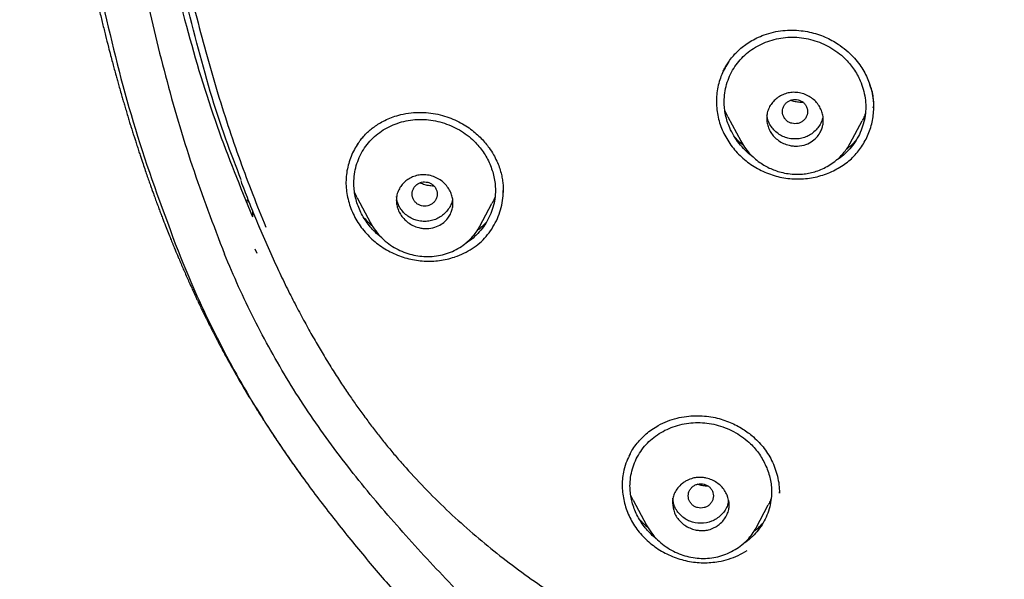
# Model space of a CAD drawing. Header units: millimetres. Extents: x 8 to 1894, y 12 to 2723.
# Tile 67 of 152: x 643 to 674, y 1787 to 1805. Entities that reach past the tile are written whole.
import ezdxf

# ---------------------------------------------------------------- set-up
doc = ezdxf.new("R2010")
doc.units = ezdxf.units.MM

msp = doc.modelspace()

# ---------------------------------------------------------------- linework, layer by layer
at = {"color": 7, "linetype": 'Continuous', "lineweight": 30}
for p, q in [((670.085, 1801.931), (670.086, 1801.965)), ((670.092, 1801.928), (670.092, 1801.941)), ((665.463, 1801.642), (665.37, 1801.839)), ((665.461, 1801.641), (665.872, 1800.872)), ((669.348, 1800.797), (669.732, 1801.516)), ((669.347, 1800.798), (669.342, 1800.787)), ((658.327, 1799.289), (658.327, 1799.303)), ((650.149, 1799.001), (650.226, 1798.987)), ((650.247, 1798.943), (650.18, 1798.927)), ((653.691, 1799.062), (654.112, 1798.273)), ((657.59, 1798.168), (657.972, 1798.886)), ((650.365, 1798.647), (650.359, 1798.468)), ((657.588, 1798.169), (657.583, 1798.159)), ((650.585, 1798.114), (651.017, 1797.131)), ((650.437, 1797.45), (650.5, 1797.31)), ((667.1, 1789.706), (667.1, 1789.733)), ((662.461, 1789.465), (662.377, 1789.642)), ((662.459, 1789.464), (662.877, 1788.679)), ((667.103, 1789.694), (667.103, 1789.706)), ((666.362, 1788.591), (666.748, 1789.315)), ((666.358, 1788.593), (666.35, 1788.578))]:
    msp.add_line(p, q, dxfattribs=at)
at = {"color": 7, "linetype": 'Continuous', "lineweight": 30, "flags": 128}
msp.add_lwpolyline([(650.585, 1798.114), (650.583, 1798.115), (650.58, 1798.126)], dxfattribs=at)
at = {"color": 7, "linetype": 'Continuous', "lineweight": 30}
for points, knots in [([(746.132, 1797.158), (746.593, 1798.387), (747.512, 1800.831), (748.495, 1804.601), (749.27, 1808.382), (749.853, 1812.175), (750.34, 1816.36), (750.695, 1820.94), (750.905, 1825.905), (751, 1831.452), (750.99, 1837.581), (750.978, 1844.311), (750.875, 1851.06), (750.555, 1857.838), (750.011, 1863.494), (749.341, 1868.017), (748.676, 1871.415), (747.796, 1874.799), (746.641, 1878.144), (745.224, 1881.22), (743.546, 1883.984), (741.653, 1886.399), (739.443, 1888.544), (737.004, 1890.399), (734.422, 1891.997), (731.301, 1893.599), (727.614, 1895.121), (723.365, 1896.49), (719.049, 1897.572), (714.683, 1898.4), (710.282, 1898.968), (705.871, 1899.292), (701.478, 1899.419), (697.107, 1899.43), (692.736, 1899.418), (688.344, 1899.29), (683.933, 1898.968), (679.531, 1898.4), (675.166, 1897.573), (670.85, 1896.491), (666.6, 1895.12), (662.914, 1893.6), (659.793, 1891.997), (657.21, 1890.4), (654.772, 1888.545), (652.562, 1886.4), (650.668, 1883.984), (648.991, 1881.22), (647.573, 1878.144), (646.418, 1874.799), (645.539, 1871.415), (644.873, 1868.018), (644.203, 1863.495), (643.659, 1857.838), (643.34, 1851.061), (643.237, 1844.312), (643.225, 1837.582), (643.214, 1831.001), (643.338, 1824.548), (643.685, 1818.223), (644.263, 1812.764), (644.982, 1808.18), (645.752, 1804.467), (646.726, 1800.765), (647.629, 1798.364), (648.083, 1797.158)], [0, 0, 0, 0, 0.01422, 0.028301, 0.042283, 0.056188, 0.070046, 0.088148, 0.106186, 0.124159, 0.148558, 0.172923, 0.197399, 0.221993, 0.24671, 0.259145, 0.27167, 0.284302, 0.297067, 0.309991, 0.320883, 0.3319, 0.342924, 0.353811, 0.364567, 0.375221, 0.391058, 0.40678, 0.422432, 0.438055, 0.453668, 0.469227, 0.484683, 0.500001, 0.515318, 0.530774, 0.546334, 0.561944, 0.577571, 0.59322, 0.608942, 0.624779, 0.635434, 0.646191, 0.657076, 0.668103, 0.679114, 0.690014, 0.702933, 0.7157, 0.728331, 0.740856, 0.753291, 0.778008, 0.802602, 0.827078, 0.851444, 0.875842, 0.898728, 0.921719, 0.944802, 0.958463, 0.9722, 0.986034, 1, 1, 1, 1]), ([(744.739, 1797.28), (745.115, 1798.268), (745.867, 1800.241), (746.729, 1803.282), (747.443, 1806.352), (748.014, 1809.446), (748.474, 1812.555), (748.907, 1816.267), (749.256, 1820.586), (749.479, 1825.507), (749.58, 1830.652), (749.585, 1836.017), (749.57, 1841.606), (749.512, 1847.199), (749.34, 1852.796), (748.985, 1858.392), (748.481, 1863.045), (747.916, 1866.75), (747.389, 1869.517), (746.731, 1872.261), (745.916, 1874.969), (744.909, 1877.621), (743.78, 1879.973), (742.562, 1882.016), (741.314, 1883.764), (739.899, 1885.389), (738.155, 1887.037), (736.053, 1888.646), (733.602, 1890.178), (730.864, 1891.6), (727.851, 1892.896), (724.575, 1894.053), (721.236, 1895.018), (717.85, 1895.814), (714.145, 1896.505), (710.119, 1897.034), (705.784, 1897.362), (701.445, 1897.494), (697.108, 1897.507), (692.771, 1897.492), (688.43, 1897.359), (684.095, 1897.034), (680.069, 1896.506), (676.364, 1895.816), (672.979, 1895.019), (669.64, 1894.052), (666.364, 1892.895), (663.349, 1891.601), (660.612, 1890.178), (658.162, 1888.646), (656.061, 1887.037), (654.316, 1885.39), (652.903, 1883.763), (651.652, 1882.017), (650.437, 1879.972), (649.307, 1877.621), (648.299, 1874.969), (647.485, 1872.261), (646.827, 1869.517), (646.299, 1866.75), (645.734, 1863.045), (645.231, 1858.392), (644.876, 1852.796), (644.703, 1847.199), (644.645, 1841.607), (644.63, 1836.018), (644.636, 1830.727), (644.73, 1825.732), (644.934, 1821.034), (645.293, 1816.341), (645.773, 1812.242), (646.323, 1808.738), (646.885, 1805.824), (647.579, 1802.934), (648.408, 1800.071), (649.119, 1798.211), (649.475, 1797.28)], [0, 0, 0, 0, 0.011709, 0.0234, 0.035079, 0.046745, 0.058401, 0.070053, 0.08835, 0.106637, 0.124908, 0.145647, 0.166375, 0.187119, 0.207887, 0.228673, 0.249479, 0.259892, 0.270315, 0.28075, 0.291198, 0.301658, 0.31213, 0.319994, 0.327864, 0.335737, 0.343609, 0.354092, 0.364563, 0.37502, 0.38755, 0.400066, 0.41258, 0.425091, 0.437599, 0.45323, 0.468841, 0.484431, 0.499999, 0.515569, 0.531166, 0.546782, 0.562408, 0.574915, 0.587424, 0.599934, 0.612454, 0.624987, 0.635443, 0.645912, 0.656393, 0.664263, 0.672136, 0.680006, 0.687871, 0.698343, 0.708803, 0.71925, 0.729685, 0.740108, 0.750521, 0.771326, 0.792113, 0.81288, 0.833624, 0.854353, 0.875091, 0.892532, 0.909986, 0.927451, 0.944927, 0.955919, 0.966921, 0.977933, 0.988958, 1, 1, 1, 1]), ([(643.95, 1864.163), (643.947, 1864.128), (643.933, 1863.99), (643.909, 1863.75), (643.88, 1863.447), (643.851, 1863.15), (643.824, 1862.857), (643.797, 1862.562), (643.773, 1862.286), (643.75, 1862.028), (643.73, 1861.795), (643.712, 1861.571), (643.695, 1861.365), (643.68, 1861.184), (643.668, 1861.033), (643.658, 1860.904), (643.648, 1860.78), (643.638, 1860.644), (643.626, 1860.486), (643.613, 1860.31), (643.599, 1860.131), (643.584, 1859.921), (643.566, 1859.662), (643.543, 1859.344), (643.521, 1859.007), (643.499, 1858.676), (643.479, 1858.361), (643.453, 1857.937), (643.42, 1857.369), (643.38, 1856.652), (643.343, 1855.926), (643.308, 1855.186), (643.275, 1854.431), (643.247, 1853.711), (643.227, 1853.161), (643.213, 1852.771), (643.203, 1852.471), (643.193, 1852.163), (643.183, 1851.853), (643.176, 1851.587), (643.169, 1851.373), (643.165, 1851.221), (643.162, 1851.098), (643.159, 1850.988), (643.156, 1850.874), (643.151, 1850.718), (643.146, 1850.512), (643.14, 1850.263), (643.133, 1849.998), (643.127, 1849.727), (643.121, 1849.451), (643.115, 1849.168), (643.109, 1848.884), (643.103, 1848.603), (643.098, 1848.345), (643.094, 1848.124), (643.091, 1847.95), (643.089, 1847.804), (643.086, 1847.64), (643.082, 1847.429), (643.078, 1847.165), (643.072, 1846.792), (643.065, 1846.315), (643.058, 1845.736), (643.049, 1845.057), (643.041, 1844.272), (643.032, 1843.378), (643.024, 1842.442), (643.017, 1841.669), (643.012, 1841.069), (643.009, 1840.653), (643.005, 1840.231), (643.002, 1839.802), (642.999, 1839.369), (642.995, 1838.945), (642.992, 1838.531), (642.989, 1838.141), (642.987, 1837.78), (642.984, 1837.462), (642.982, 1837.186), (642.981, 1836.97), (642.98, 1836.807), (642.979, 1836.686), (642.978, 1836.567), (642.978, 1836.433), (642.977, 1836.268), (642.976, 1836.07), (642.974, 1835.829), (642.973, 1835.544), (642.972, 1835.212), (642.971, 1834.844), (642.97, 1834.454), (642.969, 1833.92), (642.969, 1833.262), (642.97, 1832.493), (642.973, 1831.883), (642.975, 1831.421), (642.978, 1831.098), (642.98, 1830.787), (642.983, 1830.497), (642.985, 1830.267), (642.987, 1830.095), (642.989, 1829.973), (642.99, 1829.866), (642.991, 1829.776), (642.992, 1829.703), (642.993, 1829.644), (642.993, 1829.586), (642.994, 1829.508), (642.996, 1829.393), (642.998, 1829.247), (643.001, 1829.083), (643.003, 1828.913), (643.006, 1828.74), (643.011, 1828.494), (643.017, 1828.172), (643.025, 1827.761), (643.035, 1827.32), (643.047, 1826.842), (643.058, 1826.432), (643.068, 1826.099), (643.075, 1825.859), (643.083, 1825.631), (643.089, 1825.43), (643.095, 1825.265), (643.1, 1825.135), (643.103, 1825.04), (643.106, 1824.96), (643.11, 1824.861), (643.115, 1824.721), (643.122, 1824.543), (643.129, 1824.349), (643.138, 1824.151), (643.146, 1823.949), (643.155, 1823.744), (643.166, 1823.507), (643.178, 1823.23), (643.194, 1822.905), (643.212, 1822.551), (643.229, 1822.227), (643.245, 1821.942), (643.258, 1821.707), (643.271, 1821.485), (643.283, 1821.293), (643.292, 1821.147), (643.298, 1821.041), (643.303, 1820.96), (643.308, 1820.879), (643.314, 1820.787), (643.323, 1820.649), (643.336, 1820.455), (643.353, 1820.198), (643.373, 1819.915), (643.394, 1819.619), (643.417, 1819.31), (643.442, 1818.989), (643.468, 1818.656), (643.496, 1818.323), (643.523, 1817.996), (643.55, 1817.691), (643.574, 1817.422), (643.595, 1817.198), (643.613, 1817.006), (643.63, 1816.824), (643.649, 1816.628), (643.671, 1816.405), (643.697, 1816.15), (643.727, 1815.861), (643.76, 1815.545), (643.797, 1815.205), (643.838, 1814.847), (643.875, 1814.527), (643.907, 1814.25), (643.935, 1814.02), (643.964, 1813.783), (643.994, 1813.544), (644.023, 1813.314), (644.05, 1813.108), (644.072, 1812.94), (644.089, 1812.811), (644.102, 1812.717), (644.113, 1812.639), (644.124, 1812.557), (644.139, 1812.447), (644.177, 1812.169), (644.238, 1811.738), (644.324, 1811.162), (644.416, 1810.568), (644.492, 1810.098), (644.548, 1809.761), (644.578, 1809.586), (644.603, 1809.436), (644.624, 1809.317), (644.64, 1809.224), (644.655, 1809.137), (644.674, 1809.029), (644.701, 1808.881), (644.734, 1808.694), (644.772, 1808.487), (644.823, 1808.213), (644.884, 1807.891), (644.955, 1807.531), (645.021, 1807.2), (645.081, 1806.905), (645.134, 1806.652), (645.174, 1806.466), (645.202, 1806.337), (645.222, 1806.245), (645.243, 1806.145), (645.27, 1806.023), (645.302, 1805.879), (645.338, 1805.719), (645.376, 1805.55), (645.432, 1805.307), (645.507, 1804.989), (645.6, 1804.604), (645.694, 1804.225), (645.779, 1803.888), (645.853, 1803.605), (645.911, 1803.385), (645.963, 1803.191), (646.009, 1803.022), (646.054, 1802.862), (646.098, 1802.703), (646.149, 1802.522), (646.2, 1802.343), (646.25, 1802.171), (646.297, 1802.012), (646.347, 1801.841), (646.399, 1801.668), (646.449, 1801.506), (646.491, 1801.367), (646.526, 1801.256), (646.554, 1801.167), (646.581, 1801.08), (646.614, 1800.975), (646.657, 1800.841), (646.706, 1800.69), (646.756, 1800.535), (646.816, 1800.353), (646.883, 1800.153), (646.955, 1799.941), (647.021, 1799.752), (647.08, 1799.582), (647.129, 1799.443), (647.174, 1799.319), (647.219, 1799.194), (647.273, 1799.044), (647.333, 1798.882), (647.392, 1798.723), (647.45, 1798.571), (647.518, 1798.391), (647.597, 1798.188), (647.683, 1797.97), (647.759, 1797.779), (647.819, 1797.632), (647.863, 1797.525), (647.893, 1797.451), (647.92, 1797.387), (647.947, 1797.322), (647.983, 1797.235), (648.034, 1797.115), (648.097, 1796.967), (648.167, 1796.805), (648.24, 1796.636), (648.317, 1796.463), (648.393, 1796.294), (648.463, 1796.14), (648.524, 1796.01), (648.576, 1795.897), (648.63, 1795.781), (648.694, 1795.648), (648.769, 1795.49), (648.854, 1795.315), (648.945, 1795.133), (649.025, 1794.972), (649.089, 1794.847), (649.134, 1794.758), (649.176, 1794.676), (649.223, 1794.586), (649.276, 1794.484), (649.337, 1794.37), (649.444, 1794.167), (649.599, 1793.883), (649.787, 1793.547), (649.962, 1793.242), (650.126, 1792.962), (650.299, 1792.676), (650.485, 1792.374), (650.648, 1792.114), (650.784, 1791.902), (650.886, 1791.745), (650.983, 1791.597), (651.07, 1791.467), (651.151, 1791.345), (651.237, 1791.218), (651.343, 1791.062), (651.468, 1790.881), (651.605, 1790.684), (651.729, 1790.509), (651.823, 1790.378), (651.871, 1790.312), (651.885, 1790.292)], [0, 0, 0, 0, 0.001417, 0.005527, 0.009581, 0.013521, 0.017403, 0.021269, 0.025273, 0.028349, 0.031535, 0.03451, 0.037271, 0.039685, 0.041666, 0.043259, 0.04481, 0.046581, 0.04865, 0.051042, 0.053539, 0.055713, 0.059375, 0.063749, 0.068268, 0.072647, 0.076809, 0.080701, 0.089348, 0.09917, 0.108924, 0.117883, 0.128314, 0.138644, 0.146242, 0.149977, 0.153997, 0.158046, 0.16213, 0.166238, 0.168643, 0.170658, 0.172283, 0.173553, 0.174994, 0.176789, 0.179747, 0.183157, 0.186658, 0.19024, 0.193903, 0.197647, 0.201474, 0.205184, 0.208795, 0.211733, 0.213998, 0.215684, 0.217554, 0.220536, 0.224125, 0.22809, 0.235462, 0.243208, 0.251326, 0.262774, 0.274802, 0.287382, 0.300518, 0.306026, 0.311624, 0.317313, 0.323091, 0.32896, 0.334824, 0.340263, 0.345703, 0.35057, 0.354859, 0.35857, 0.361701, 0.363582, 0.365169, 0.366576, 0.368351, 0.370567, 0.373222, 0.376316, 0.380229, 0.384677, 0.389666, 0.395027, 0.400307, 0.411129, 0.421406, 0.431154, 0.435576, 0.439888, 0.444094, 0.448046, 0.451453, 0.453302, 0.454935, 0.456351, 0.45755, 0.458532, 0.459296, 0.45989, 0.46085, 0.462412, 0.464489, 0.466694, 0.468951, 0.47126, 0.473621, 0.478742, 0.484137, 0.490002, 0.496356, 0.503199, 0.506364, 0.509625, 0.512767, 0.515443, 0.517647, 0.519354, 0.520606, 0.521465, 0.522549, 0.524536, 0.527043, 0.52963, 0.532264, 0.534945, 0.537673, 0.540445, 0.544384, 0.548699, 0.553412, 0.558509, 0.561586, 0.564787, 0.567872, 0.570433, 0.572465, 0.57369, 0.574644, 0.575696, 0.576916, 0.578304, 0.581202, 0.584642, 0.588535, 0.592485, 0.596445, 0.600872, 0.6053, 0.609728, 0.614157, 0.618331, 0.621905, 0.624881, 0.627259, 0.629599, 0.632141, 0.635084, 0.638493, 0.642368, 0.646612, 0.651149, 0.65593, 0.660958, 0.663944, 0.667013, 0.670169, 0.673412, 0.676621, 0.679383, 0.681662, 0.683325, 0.684579, 0.685433, 0.68643, 0.687889, 0.689813, 0.697583, 0.705152, 0.712932, 0.721425, 0.72405, 0.726467, 0.728473, 0.730071, 0.73126, 0.7322, 0.733594, 0.735581, 0.73816, 0.741098, 0.743942, 0.749191, 0.754039, 0.75849, 0.762519, 0.765941, 0.768718, 0.770052, 0.771169, 0.772441, 0.774088, 0.776091, 0.778263, 0.780553, 0.782959, 0.788123, 0.793431, 0.798573, 0.803549, 0.807137, 0.810105, 0.812529, 0.815055, 0.817007, 0.819101, 0.821549, 0.824411, 0.826424, 0.828601, 0.830943, 0.833437, 0.835723, 0.83763, 0.839156, 0.840302, 0.841303, 0.842743, 0.844614, 0.846844, 0.848999, 0.851023, 0.85437, 0.857286, 0.859864, 0.862226, 0.864374, 0.865655, 0.867394, 0.869599, 0.871931, 0.874163, 0.876293, 0.878324, 0.881733, 0.884818, 0.887534, 0.889824, 0.891044, 0.892096, 0.892979, 0.89375, 0.894877, 0.896674, 0.898888, 0.901203, 0.903608, 0.906106, 0.908665, 0.910914, 0.912743, 0.914316, 0.915815, 0.917776, 0.920124, 0.922683, 0.925448, 0.92815, 0.929777, 0.930954, 0.932092, 0.933421, 0.934939, 0.936646, 0.938509, 0.94397, 0.949431, 0.953712, 0.957854, 0.962252, 0.966936, 0.971855, 0.974369, 0.976916, 0.979279, 0.981334, 0.983094, 0.985016, 0.98736, 0.990527, 0.993686, 0.996774, 0.999026, 1, 1, 1, 1]), ([(646.18, 1815.855), (646.352, 1814.491), (646.684, 1811.857), (647.381, 1808.071), (648.213, 1804.588), (649.168, 1801.399), (649.972, 1799.42), (650.359, 1798.468)], [0, 0, 0, 0, 0.230081, 0.444548, 0.64391, 0.828796, 1, 1, 1, 1]), ([(650.008, 1799.633), (649.841, 1800.063), (649.286, 1801.485), (648.556, 1804.044), (647.771, 1807.344), (647.121, 1810.879), (646.802, 1813.32), (646.638, 1814.573)], [0, 0, 0, 0, 0.089944, 0.297544, 0.518574, 0.752731, 1, 1, 1, 1]), ([(646.86, 1814.525), (646.903, 1814.178), (646.987, 1813.5), (647.122, 1812.512), (647.258, 1811.579), (647.394, 1810.701), (647.531, 1809.877), (647.66, 1809.136), (647.783, 1808.472), (647.896, 1807.883), (647.995, 1807.391), (648.079, 1806.989), (648.131, 1806.749), (648.163, 1806.602), (648.176, 1806.542), (648.189, 1806.483), (648.202, 1806.424), (648.215, 1806.366), (648.228, 1806.309), (648.241, 1806.252), (648.345, 1805.792), (648.548, 1804.941), (648.871, 1803.714), (649.214, 1802.524), (649.577, 1801.372), (649.961, 1800.258), (650.362, 1799.182), (650.65, 1798.484), (650.792, 1798.139)], [0, 0, 0, 0, 0.062296, 0.121394, 0.177285, 0.229965, 0.279431, 0.325682, 0.363726, 0.399286, 0.432365, 0.452839, 0.472233, 0.475916, 0.479557, 0.483157, 0.486714, 0.490231, 0.493705, 0.497138, 0.500529, 0.577418, 0.652428, 0.725605, 0.796956, 0.86647, 0.934149, 1, 1, 1, 1]), ([(665.317, 1803.086), (665.328, 1803.108), (665.356, 1803.164), (665.413, 1803.267), (665.498, 1803.399), (665.602, 1803.536), (665.721, 1803.668), (665.847, 1803.789), (665.999, 1803.913), (666.177, 1804.034), (666.384, 1804.149), (666.538, 1804.21), (666.618, 1804.242)], [0, 0, 0, 0, 0.045215, 0.112922, 0.203254, 0.316328, 0.404434, 0.50277, 0.611394, 0.730381, 0.859848, 1, 1, 1, 1]), ([(665.348, 1802.119), (665.352, 1802.211), (665.36, 1802.398), (665.421, 1802.67), (665.516, 1802.932), (665.646, 1803.178), (665.809, 1803.404), (666.001, 1803.605), (666.221, 1803.779), (666.464, 1803.924), (666.728, 1804.037), (667.006, 1804.119), (667.293, 1804.164), (667.584, 1804.173), (667.876, 1804.146), (668.164, 1804.082), (668.444, 1803.983), (668.711, 1803.851), (668.958, 1803.689), (669.164, 1803.514), (669.329, 1803.336), (669.462, 1803.162), (669.577, 1802.977), (669.683, 1802.761), (669.771, 1802.514), (669.831, 1802.237), (669.851, 1801.956), (669.831, 1801.678), (669.773, 1801.406), (669.677, 1801.143), (669.547, 1800.896), (669.385, 1800.669), (669.192, 1800.469), (669.026, 1800.328), (668.918, 1800.265), (668.892, 1800.25)], [0, 0, 0, 0, 0.031779, 0.06388, 0.095774, 0.12807, 0.15983, 0.191594, 0.223441, 0.255212, 0.287417, 0.319636, 0.351397, 0.383211, 0.414965, 0.446719, 0.479016, 0.510919, 0.542977, 0.574784, 0.598571, 0.622687, 0.646682, 0.670602, 0.702604, 0.734653, 0.766422, 0.798255, 0.830023, 0.862274, 0.894447, 0.926209, 0.958108, 0.98983, 1, 1, 1, 1]), ([(666.618, 1804.242), (666.716, 1804.273), (666.91, 1804.335), (667.21, 1804.381), (667.503, 1804.396), (667.787, 1804.379), (668.057, 1804.335), (668.312, 1804.266), (668.55, 1804.177), (668.768, 1804.071), (668.996, 1803.934), (669.224, 1803.763), (669.44, 1803.557), (669.615, 1803.349), (669.757, 1803.142), (669.869, 1802.934), (669.967, 1802.702), (670.042, 1802.446), (670.086, 1802.191), (670.09, 1802.031), (670.091, 1801.963)], [0, 0, 0, 0, 0.065058, 0.127667, 0.187904, 0.245821, 0.301473, 0.354934, 0.406279, 0.455311, 0.50201, 0.567775, 0.628525, 0.684333, 0.735287, 0.78403, 0.831937, 0.894174, 0.954756, 1, 1, 1, 1]), ([(665.497, 1803.394), (665.415, 1803.259), (665.249, 1802.988), (665.121, 1802.525), (665.088, 1802.046), (665.155, 1801.565), (665.323, 1801.102), (665.588, 1800.679), (665.934, 1800.312), (666.346, 1800.014), (666.809, 1799.798), (667.303, 1799.677), (667.807, 1799.653), (668.307, 1799.717), (668.613, 1799.838), (668.766, 1799.899)], [0, 0, 0, 0, 0.0769064, 0.1538093, 0.2305712, 0.3073026, 0.3841839, 0.461095, 0.5379004, 0.6147799, 0.6918696, 0.7688599, 0.8456171, 0.9225414, 1, 1, 1, 1]), ([(668.766, 1799.899), (668.905, 1799.972), (669.177, 1800.116), (669.517, 1800.419), (669.787, 1800.78), (669.978, 1801.191), (670.094, 1801.631), (670.11, 1802.082), (670.067, 1802.427), (669.992, 1802.61), (669.975, 1802.653)], [0, 0, 0, 0, 0.140205, 0.275084, 0.409909, 0.549885, 0.689589, 0.824343, 0.95944, 1, 1, 1, 1]), ([(666.698, 1801.595), (666.699, 1801.624), (666.701, 1801.682), (666.721, 1801.794), (666.768, 1801.926), (666.855, 1802.066), (666.966, 1802.186), (667.099, 1802.286), (667.251, 1802.363), (667.418, 1802.409), (667.566, 1802.42), (667.688, 1802.41), (667.813, 1802.387), (667.962, 1802.336), (668.122, 1802.245), (668.258, 1802.128), (668.364, 1801.991), (668.44, 1801.842), (668.487, 1801.688), (668.498, 1801.574), (668.497, 1801.502), (668.495, 1801.467), (668.491, 1801.425), (668.479, 1801.355), (668.45, 1801.251), (668.386, 1801.114), (668.276, 1800.967), (668.108, 1800.83), (667.878, 1800.728), (667.676, 1800.703), (667.538, 1800.712), (667.474, 1800.721), (667.37, 1800.742), (667.231, 1800.79), (667.07, 1800.883), (666.934, 1801), (666.828, 1801.138), (666.753, 1801.286), (666.706, 1801.44), (666.701, 1801.544), (666.698, 1801.595)], [0, 0, 0, 0, 0.016288, 0.032262, 0.063803, 0.094447, 0.124461, 0.155629, 0.186786, 0.217892, 0.248926, 0.266031, 0.283044, 0.316208, 0.348614, 0.380228, 0.41098, 0.441136, 0.470397, 0.499117, 0.504298, 0.51086, 0.518814, 0.528189, 0.551238, 0.579698, 0.61384, 0.653493, 0.698673, 0.749348, 0.760988, 0.772458, 0.783792, 0.817329, 0.849812, 0.881539, 0.912292, 0.942281, 0.971496, 1, 1, 1, 1]), ([(666.267, 1800.367), (666.257, 1800.373), (666.165, 1800.433), (666.012, 1800.574), (665.815, 1800.789), (665.65, 1801.029), (665.529, 1801.266), (665.444, 1801.491), (665.389, 1801.699), (665.355, 1801.908), (665.35, 1802.048), (665.348, 1802.119)], [0, 0, 0, 0, 0.016516, 0.15608, 0.296069, 0.435631, 0.577241, 0.684147, 0.789524, 0.894442, 1, 1, 1, 1]), ([(667.998, 1801.804), (667.995, 1801.838), (667.989, 1801.905), (667.947, 1802), (667.884, 1802.081), (667.8, 1802.143), (667.703, 1802.182), (667.598, 1802.196), (667.493, 1802.182), (667.396, 1802.143), (667.312, 1802.081), (667.248, 1802), (667.207, 1801.906), (667.193, 1801.805), (667.207, 1801.704), (667.247, 1801.61), (667.311, 1801.528), (667.395, 1801.467), (667.493, 1801.428), (667.597, 1801.414), (667.702, 1801.427), (667.799, 1801.466), (667.884, 1801.528), (667.947, 1801.609), (667.989, 1801.703), (667.995, 1801.771), (667.998, 1801.804)], [0, 0, 0, 0, 0.041659, 0.083341, 0.125, 0.166659, 0.208341, 0.25, 0.291659, 0.333341, 0.375, 0.416659, 0.458341, 0.5, 0.541659, 0.583341, 0.625, 0.666659, 0.708341, 0.75, 0.791659, 0.833341, 0.875, 0.916659, 0.958341, 1, 1, 1, 1]), ([(667.853, 1802.098), (667.831, 1802.097), (667.76, 1802.092), (667.639, 1802.109), (667.528, 1802.132), (667.47, 1802.158), (667.458, 1802.163)], [0, 0, 0, 0, 0.166302, 0.535217, 0.906345, 1, 1, 1, 1]), ([(653.696, 1800.762), (653.708, 1800.78), (653.739, 1800.826), (653.802, 1800.912), (653.896, 1801.026), (654.01, 1801.143), (654.138, 1801.254), (654.274, 1801.356), (654.434, 1801.457), (654.621, 1801.554), (654.834, 1801.643), (654.99, 1801.686), (655.072, 1801.708)], [0, 0, 0, 0, 0.041385, 0.106332, 0.194851, 0.307161, 0.395424, 0.494485, 0.604422, 0.725298, 0.85715, 1, 1, 1, 1]), ([(655.072, 1801.708), (655.181, 1801.73), (655.394, 1801.774), (655.717, 1801.786), (656.027, 1801.763), (656.322, 1801.707), (656.598, 1801.624), (656.853, 1801.518), (657.085, 1801.393), (657.291, 1801.254), (657.473, 1801.108), (657.631, 1800.957), (657.766, 1800.805), (657.897, 1800.634), (658.018, 1800.446), (658.124, 1800.24), (658.204, 1800.045), (658.26, 1799.858), (658.298, 1799.684), (658.322, 1799.522), (658.332, 1799.367), (658.329, 1799.283), (658.328, 1799.241)], [0, 0, 0, 0, 0.0721788, 0.1410665, 0.2068745, 0.2697693, 0.3299011, 0.3874156, 0.4422299, 0.4938485, 0.5423591, 0.587839, 0.6303365, 0.6698851, 0.7237205, 0.7721509, 0.81742, 0.8594639, 0.8982736, 0.9338915, 0.9669791, 1, 1, 1, 1]), ([(668.484, 1801.664), (668.483, 1801.653), (668.478, 1801.586), (668.435, 1801.468), (668.353, 1801.318), (668.237, 1801.186), (668.1, 1801.075), (667.945, 1800.993), (667.775, 1800.945), (667.597, 1800.93), (667.419, 1800.945), (667.249, 1800.994), (667.094, 1801.075), (666.957, 1801.187), (666.842, 1801.319), (666.759, 1801.469), (666.714, 1801.601), (666.709, 1801.681), (666.707, 1801.706)], [0, 0, 0, 0, 0.013172, 0.080366, 0.147586, 0.217631, 0.28763, 0.354763, 0.421825, 0.491617, 0.561706, 0.628894, 0.695961, 0.765704, 0.835736, 0.90293, 0.970066, 1, 1, 1, 1]), ([(669.829, 1801.738), (669.811, 1801.687), (669.785, 1801.611), (669.743, 1801.542), (669.729, 1801.518)], [0, 0, 0, 0, 0.658306, 1, 1, 1, 1]), ([(653.583, 1799.54), (653.587, 1799.633), (653.594, 1799.82), (653.656, 1800.092), (653.752, 1800.353), (653.882, 1800.597), (654.045, 1800.82), (654.238, 1801.017), (654.457, 1801.188), (654.7, 1801.328), (654.962, 1801.437), (655.239, 1801.514), (655.524, 1801.555), (655.814, 1801.56), (656.105, 1801.53), (656.393, 1801.463), (656.672, 1801.361), (656.939, 1801.226), (657.187, 1801.061), (657.393, 1800.883), (657.56, 1800.703), (657.693, 1800.526), (657.809, 1800.339), (657.905, 1800.143), (657.982, 1799.941), (658.038, 1799.732), (658.072, 1799.522), (658.085, 1799.288), (658.067, 1799.032), (658.008, 1798.76), (657.911, 1798.499), (657.781, 1798.254), (657.618, 1798.03), (657.425, 1797.833), (657.257, 1797.694), (657.148, 1797.633), (657.12, 1797.617)], [0, 0, 0, 0, 0.031743, 0.063819, 0.095695, 0.127936, 0.159679, 0.191442, 0.22323, 0.254984, 0.287186, 0.319335, 0.351073, 0.382887, 0.414627, 0.446352, 0.478593, 0.51048, 0.542498, 0.574263, 0.598037, 0.622109, 0.646103, 0.669991, 0.694008, 0.717952, 0.741991, 0.765763, 0.797534, 0.82928, 0.86155, 0.893635, 0.925372, 0.957319, 0.989001, 1, 1, 1, 1]), ([(665.962, 1800.729), (665.946, 1800.742), (665.856, 1800.811), (665.757, 1800.906), (665.685, 1800.994), (665.67, 1801.012)], [0, 0, 0, 0, 0.153881, 0.829138, 1, 1, 1, 1]), ([(653.723, 1800.802), (653.681, 1800.735), (653.595, 1800.601), (653.495, 1800.385), (653.416, 1800.159), (653.362, 1799.926), (653.333, 1799.687), (653.332, 1799.446), (653.358, 1799.204), (653.41, 1798.964), (653.486, 1798.728), (653.586, 1798.5), (653.71, 1798.281), (653.855, 1798.075), (654.021, 1797.884), (654.205, 1797.708), (654.406, 1797.551), (654.622, 1797.411), (654.776, 1797.336), (654.853, 1797.298)], [0, 0, 0, 0, 0.058826, 0.118064, 0.177245, 0.236215, 0.294849, 0.353361, 0.412044, 0.47087, 0.529763, 0.588626, 0.647363, 0.705966, 0.764549, 0.823192, 0.881948, 0.940865, 1, 1, 1, 1]), ([(665.867, 1800.883), (665.909, 1800.811), (665.99, 1800.672), (666.14, 1800.487), (666.301, 1800.327), (666.471, 1800.192), (666.646, 1800.08), (666.824, 1799.991), (667.012, 1799.919), (667.218, 1799.861), (667.451, 1799.823), (667.676, 1799.812), (667.888, 1799.824), (668.079, 1799.854), (668.276, 1799.907), (668.475, 1799.984), (668.673, 1800.089), (668.849, 1800.209), (669.002, 1800.34), (669.131, 1800.475), (669.249, 1800.625), (669.314, 1800.737), (669.346, 1800.793)], [0, 0, 0, 0, 0.058017, 0.113553, 0.16662, 0.217273, 0.265617, 0.31175, 0.356842, 0.406509, 0.461513, 0.521834, 0.564993, 0.610477, 0.658358, 0.708936, 0.762238, 0.818168, 0.861752, 0.906632, 0.952726, 1, 1, 1, 1]), ([(669.551, 1800.917), (669.523, 1800.883), (669.431, 1800.774), (669.322, 1800.672), (669.235, 1800.612), (669.232, 1800.61)], [0, 0, 0, 0, 0.302957, 0.977078, 1, 1, 1, 1]), ([(654.933, 1798.992), (654.934, 1799.021), (654.936, 1799.079), (654.957, 1799.191), (655.004, 1799.323), (655.091, 1799.461), (655.202, 1799.58), (655.334, 1799.677), (655.486, 1799.75), (655.652, 1799.795), (655.801, 1799.804), (655.925, 1799.792), (656.053, 1799.766), (656.204, 1799.711), (656.366, 1799.614), (656.501, 1799.493), (656.605, 1799.354), (656.679, 1799.205), (656.723, 1799.054), (656.735, 1798.933), (656.732, 1798.844), (656.725, 1798.78), (656.707, 1798.691), (656.668, 1798.578), (656.592, 1798.443), (656.476, 1798.308), (656.309, 1798.189), (656.092, 1798.106), (655.905, 1798.087), (655.774, 1798.097), (655.708, 1798.107), (655.603, 1798.131), (655.461, 1798.182), (655.299, 1798.279), (655.164, 1798.4), (655.06, 1798.54), (654.987, 1798.688), (654.941, 1798.841), (654.936, 1798.942), (654.933, 1798.992)], [0, 0, 0, 0, 0.016315, 0.032306, 0.063854, 0.09449, 0.124498, 0.155667, 0.186825, 0.217937, 0.248975, 0.266718, 0.284276, 0.318272, 0.351124, 0.38288, 0.413411, 0.443045, 0.471481, 0.499087, 0.509375, 0.521567, 0.535759, 0.560627, 0.589784, 0.623182, 0.661007, 0.70309, 0.749393, 0.761369, 0.773141, 0.784745, 0.818904, 0.851739, 0.88354, 0.914148, 0.943722, 0.972324, 1, 1, 1, 1]), ([(649.989, 1799.613), (650.028, 1799.51), (650.139, 1799.213), (650.336, 1798.712), (650.5, 1798.318), (650.585, 1798.114)], [0, 0, 0, 0, 0.205532, 0.58971, 1, 1, 1, 1]), ([(654.468, 1797.801), (654.396, 1797.861), (654.266, 1797.967), (654.104, 1798.145), (653.97, 1798.32), (653.854, 1798.507), (653.757, 1798.705), (653.68, 1798.909), (653.624, 1799.118), (653.589, 1799.329), (653.585, 1799.47), (653.583, 1799.54)], [0, 0, 0, 0, 0.135927, 0.243437, 0.350422, 0.45797, 0.56718, 0.676623, 0.784471, 0.891871, 1, 1, 1, 1]), ([(656.233, 1799.186), (656.23, 1799.22), (656.225, 1799.287), (656.183, 1799.381), (656.12, 1799.463), (656.035, 1799.524), (655.938, 1799.563), (655.833, 1799.577), (655.729, 1799.564), (655.631, 1799.525), (655.547, 1799.463), (655.483, 1799.382), (655.443, 1799.288), (655.428, 1799.187), (655.443, 1799.086), (655.483, 1798.991), (655.547, 1798.91), (655.631, 1798.848), (655.728, 1798.809), (655.833, 1798.795), (655.937, 1798.809), (656.035, 1798.848), (656.119, 1798.91), (656.183, 1798.991), (656.225, 1799.085), (656.23, 1799.152), (656.233, 1799.186)], [0, 0, 0, 0, 0.041659, 0.083341, 0.125, 0.166659, 0.208341, 0.25, 0.291659, 0.333341, 0.375, 0.416659, 0.458341, 0.5, 0.541659, 0.583341, 0.625, 0.666659, 0.708341, 0.75, 0.791659, 0.833341, 0.875, 0.916659, 0.958341, 1, 1, 1, 1]), ([(656.131, 1799.44), (656.098, 1799.44), (656.013, 1799.441), (655.877, 1799.469), (655.76, 1799.504), (655.699, 1799.535), (655.686, 1799.542)], [0, 0, 0, 0, 0.219684, 0.561645, 0.905557, 1, 1, 1, 1]), ([(653.692, 1799.062), (653.691, 1799.064), (653.654, 1799.124), (653.63, 1799.189), (653.606, 1799.251)], [0, 0, 0, 0, 0.037786, 1, 1, 1, 1]), ([(656.719, 1799.042), (656.718, 1799.032), (656.713, 1798.967), (656.671, 1798.85), (656.588, 1798.7), (656.472, 1798.568), (656.335, 1798.456), (656.18, 1798.375), (656.011, 1798.327), (655.832, 1798.312), (655.654, 1798.327), (655.484, 1798.376), (655.329, 1798.457), (655.193, 1798.569), (655.077, 1798.701), (654.994, 1798.851), (654.948, 1798.988), (654.943, 1799.075), (654.941, 1799.106)], [0, 0, 0, 0, 0.011653, 0.078464, 0.1453, 0.214947, 0.284545, 0.351296, 0.417978, 0.487375, 0.557064, 0.623869, 0.690556, 0.759904, 0.829536, 0.896348, 0.963103, 1, 1, 1, 1]), ([(656.789, 1797.189), (656.888, 1797.227), (657.082, 1797.301), (657.348, 1797.452), (657.585, 1797.63), (657.793, 1797.838), (657.971, 1798.076), (658.117, 1798.337), (658.231, 1798.616), (658.302, 1798.907), (658.335, 1799.138), (658.329, 1799.271), (658.328, 1799.303)], [0, 0, 0, 0, 0.1114626, 0.218828, 0.3238892, 0.4285367, 0.534659, 0.6440442, 0.7521172, 0.8587996, 0.9657944, 1, 1, 1, 1]), ([(658.064, 1799.086), (658.061, 1799.076), (658.037, 1799.006), (658, 1798.943), (657.968, 1798.888)], [0, 0, 0, 0, 0.136643, 1, 1, 1, 1]), ([(653.906, 1798.43), (653.949, 1798.383), (654.032, 1798.29), (654.131, 1798.212), (654.179, 1798.173)], [0, 0, 0, 0, 0.512, 1, 1, 1, 1]), ([(654.108, 1798.282), (654.162, 1798.193), (654.266, 1798.017), (654.468, 1797.791), (654.688, 1797.602), (654.923, 1797.452), (655.168, 1797.339), (655.421, 1797.259), (655.68, 1797.211), (655.944, 1797.196), (656.207, 1797.215), (656.466, 1797.27), (656.716, 1797.362), (656.946, 1797.485), (657.152, 1797.633), (657.328, 1797.798), (657.475, 1797.972), (657.55, 1798.099), (657.586, 1798.161)], [0, 0, 0, 0, 0.073264, 0.143559, 0.21098, 0.275743, 0.337979, 0.399205, 0.460879, 0.522977, 0.585462, 0.64839, 0.712213, 0.776494, 0.837856, 0.895577, 0.949608, 1, 1, 1, 1]), ([(657.513, 1798.044), (657.528, 1798.054), (657.601, 1798.105), (657.696, 1798.191), (657.771, 1798.271), (657.798, 1798.299)], [0, 0, 0, 0, 0.14212, 0.691432, 1, 1, 1, 1]), ([(667.422, 1776.728), (666.931, 1777.169), (665.948, 1778.053), (664.478, 1779.379), (663.013, 1780.708), (661.558, 1782.045), (660.116, 1783.395), (658.691, 1784.76), (657.486, 1785.956), (656.495, 1786.977), (655.71, 1787.815), (654.942, 1788.668), (654.195, 1789.537), (653.473, 1790.426), (652.783, 1791.336), (652.127, 1792.269), (651.513, 1793.229), (650.94, 1794.212), (650.409, 1795.216), (649.916, 1796.238), (649.622, 1796.933), (649.475, 1797.28)], [0, 0, 0, 0, 0.071448, 0.142895, 0.214322, 0.28572, 0.357112, 0.42853, 0.499977, 0.541657, 0.583339, 0.625027, 0.666711, 0.708372, 0.750008, 0.791637, 0.833292, 0.874976, 0.916672, 0.958357, 1, 1, 1, 1]), ([(654.853, 1797.298), (654.931, 1797.265), (655.086, 1797.2), (655.328, 1797.129), (655.572, 1797.08), (655.817, 1797.055), (656.063, 1797.052), (656.306, 1797.073), (656.545, 1797.115), (656.699, 1797.162), (656.776, 1797.185)], [0, 0, 0, 0, 0.12644, 0.251832, 0.376536, 0.500864, 0.6251, 0.749513, 0.874381, 1, 1, 1, 1]), ([(648.083, 1797.158), (648.252, 1796.756), (648.591, 1795.951), (649.157, 1794.768), (649.766, 1793.606), (650.424, 1792.469), (651.131, 1791.362), (651.927, 1790.218), (652.814, 1789.041), (653.788, 1787.831), (654.792, 1786.646), (655.997, 1785.281), (657.411, 1783.743), (659.031, 1782.03), (660.285, 1780.724), (661.001, 1779.989), (661.167, 1779.818)], [0, 0, 0, 0, 0.0601356, 0.1203116, 0.1804998, 0.2406842, 0.3008651, 0.3610722, 0.4320817, 0.5031162, 0.5741088, 0.6450585, 0.7525207, 0.8599589, 0.9674084, 1, 1, 1, 1]), ([(651.017, 1797.131), (651.111, 1796.93), (651.293, 1796.539), (651.573, 1795.973), (651.848, 1795.442), (652.117, 1794.947), (652.378, 1794.485), (652.645, 1794.034), (652.915, 1793.597), (653.186, 1793.178), (653.438, 1792.801), (653.684, 1792.449), (653.927, 1792.113), (654.176, 1791.78), (654.428, 1791.455), (654.69, 1791.132), (654.961, 1790.81), (655.362, 1790.353), (655.908, 1789.769), (656.616, 1789.075), (657.356, 1788.41), (658.123, 1787.776), (658.913, 1787.175), (659.76, 1786.585), (660.664, 1786.005), (661.626, 1785.439), (662.609, 1784.906), (663.61, 1784.405), (664.626, 1783.936), (665.715, 1783.47), (666.876, 1783.014), (668.111, 1782.57), (669.358, 1782.161), (670.728, 1781.749), (672.224, 1781.343), (673.847, 1780.946), (675.479, 1780.591), (677.12, 1780.274), (678.767, 1779.995), (680.42, 1779.751), (682.078, 1779.541), (683.51, 1779.388), (684.715, 1779.277), (685.691, 1779.198), (686.657, 1779.131), (687.597, 1779.075), (688.496, 1779.029), (689.174, 1778.999), (689.659, 1778.98), (689.978, 1778.969), (690.336, 1778.957), (690.734, 1778.944), (691.171, 1778.932), (691.648, 1778.92), (692.164, 1778.909), (692.73, 1778.898), (693.346, 1778.889), (694.015, 1778.881), (694.727, 1778.874), (695.482, 1778.87), (696.28, 1778.867), (696.827, 1778.867), (697.107, 1778.867)], [0, 0, 0, 0, 0.012919, 0.025168, 0.036754, 0.047682, 0.057959, 0.067589, 0.078114, 0.087751, 0.096505, 0.104377, 0.112617, 0.120463, 0.128382, 0.136379, 0.144455, 0.152607, 0.171402, 0.190406, 0.209403, 0.228356, 0.247228, 0.266039, 0.287151, 0.308312, 0.329509, 0.350723, 0.371927, 0.393098, 0.418, 0.442876, 0.467746, 0.492626, 0.524304, 0.556002, 0.587715, 0.619432, 0.651157, 0.682881, 0.7146, 0.746298, 0.764881, 0.783467, 0.802034, 0.819981, 0.837053, 0.853251, 0.858591, 0.864633, 0.871425, 0.878967, 0.887258, 0.896298, 0.906087, 0.916626, 0.92847, 0.941135, 0.954621, 0.968928, 0.984055, 1, 1, 1, 1]), ([(662.355, 1789.917), (662.359, 1790.008), (662.367, 1790.192), (662.427, 1790.459), (662.522, 1790.717), (662.652, 1790.959), (662.813, 1791.181), (663.005, 1791.378), (663.223, 1791.549), (663.465, 1791.691), (663.728, 1791.803), (664.005, 1791.882), (664.292, 1791.927), (664.583, 1791.936), (664.875, 1791.909), (665.165, 1791.845), (665.447, 1791.745), (665.715, 1791.614), (665.964, 1791.452), (666.169, 1791.278), (666.336, 1791.101), (666.469, 1790.927), (666.584, 1790.743), (666.68, 1790.549), (666.757, 1790.348), (666.812, 1790.142), (666.845, 1789.936), (666.857, 1789.706), (666.839, 1789.455), (666.781, 1789.186), (666.685, 1788.928), (666.556, 1788.685), (666.394, 1788.462), (666.202, 1788.266), (666.043, 1788.133), (665.944, 1788.076), (665.925, 1788.065)], [0, 0, 0, 0, 0.031834, 0.064048, 0.09603, 0.128468, 0.160334, 0.192105, 0.224131, 0.256006, 0.288173, 0.320567, 0.352426, 0.384211, 0.416123, 0.447963, 0.480268, 0.512734, 0.544549, 0.576317, 0.60019, 0.624341, 0.648441, 0.672411, 0.696967, 0.721008, 0.744786, 0.768552, 0.800506, 0.832363, 0.864679, 0.896894, 0.928739, 0.960783, 0.992559, 1, 1, 1, 1]), ([(663.256, 1791.841), (663.353, 1791.889), (663.542, 1791.983), (663.843, 1792.075), (664.142, 1792.132), (664.436, 1792.154), (664.72, 1792.144), (664.99, 1792.106), (665.245, 1792.044), (665.481, 1791.962), (665.696, 1791.865), (665.892, 1791.757), (666.067, 1791.642), (666.244, 1791.505), (666.418, 1791.346), (666.587, 1791.156), (666.733, 1790.953), (666.86, 1790.729), (666.965, 1790.486), (667.044, 1790.226), (667.095, 1789.959), (667.1, 1789.781), (667.102, 1789.693)], [0, 0, 0, 0, 0.063088, 0.123548, 0.181437, 0.236819, 0.289783, 0.340452, 0.3889, 0.434925, 0.478507, 0.519641, 0.558322, 0.59455, 0.644306, 0.68996, 0.737122, 0.786393, 0.837778, 0.891267, 0.946824, 1, 1, 1, 1]), ([(662.33, 1790.875), (662.359, 1790.931), (662.422, 1791.055), (662.546, 1791.234), (662.696, 1791.412), (662.865, 1791.573), (663.05, 1791.72), (663.187, 1791.8), (663.256, 1791.841)], [0, 0, 0, 0, 0.139687, 0.311493, 0.483438, 0.655475, 0.827619, 1, 1, 1, 1]), ([(662.366, 1790.942), (662.327, 1790.866), (662.241, 1790.698), (662.163, 1790.442), (662.118, 1790.186), (662.104, 1789.953), (662.116, 1789.718), (662.152, 1789.483), (662.212, 1789.252), (662.296, 1789.026), (662.403, 1788.807), (662.533, 1788.598), (662.685, 1788.403), (662.857, 1788.222), (663.047, 1788.059), (663.252, 1787.913), (663.47, 1787.786), (663.7, 1787.679), (663.938, 1787.594), (664.183, 1787.531), (664.431, 1787.491), (664.681, 1787.476), (664.929, 1787.485), (665.201, 1787.52), (665.492, 1787.591), (665.797, 1787.706), (665.982, 1787.813), (666.075, 1787.867)], [0, 0, 0, 0, 0.041824, 0.092307, 0.130114, 0.167868, 0.205609, 0.243352, 0.2811, 0.318853, 0.356621, 0.394434, 0.432216, 0.469924, 0.507627, 0.545358, 0.583129, 0.62094, 0.65879, 0.696689, 0.734545, 0.772316, 0.810075, 0.847873, 0.89837, 0.949055, 1, 1, 1, 1]), ([(651.892, 1790.282), (651.906, 1790.262), (651.949, 1790.203), (651.988, 1790.15), (652.013, 1790.115)], [0, 0, 0, 0, 0.337262, 1, 1, 1, 1]), ([(663.705, 1789.384), (663.708, 1789.43), (663.714, 1789.528), (663.761, 1789.677), (663.845, 1789.827), (663.954, 1789.949), (664.067, 1790.037), (664.192, 1790.11), (664.334, 1790.165), (664.48, 1790.189), (664.584, 1790.192), (664.658, 1790.187), (664.719, 1790.179), (664.82, 1790.159), (664.956, 1790.115), (665.115, 1790.027), (665.298, 1789.878), (665.458, 1789.636), (665.516, 1789.368), (665.495, 1789.162), (665.447, 1789.012), (665.361, 1788.864), (665.253, 1788.744), (665.14, 1788.656), (665.014, 1788.581), (664.87, 1788.527), (664.726, 1788.503), (664.625, 1788.501), (664.552, 1788.506), (664.49, 1788.514), (664.389, 1788.534), (664.252, 1788.58), (664.091, 1788.668), (663.91, 1788.819), (663.744, 1789.061), (663.718, 1789.277), (663.705, 1789.384)], [0, 0, 0, 0, 0.02645, 0.055945, 0.088717, 0.124751, 0.148285, 0.169501, 0.205233, 0.23181, 0.249598, 0.260654, 0.271585, 0.282448, 0.314894, 0.346734, 0.378231, 0.439651, 0.499837, 0.52723, 0.556943, 0.589525, 0.624593, 0.648679, 0.670277, 0.70628, 0.732648, 0.749343, 0.760462, 0.771521, 0.782576, 0.815301, 0.847483, 0.878926, 0.940297, 1, 1, 1, 1]), ([(663.22, 1788.224), (663.21, 1788.231), (663.141, 1788.28), (663.024, 1788.388), (662.874, 1788.545), (662.741, 1788.717), (662.625, 1788.902), (662.529, 1789.096), (662.452, 1789.297), (662.397, 1789.501), (662.362, 1789.709), (662.358, 1789.847), (662.355, 1789.917)], [0, 0, 0, 0, 0.017383, 0.125697, 0.233809, 0.341874, 0.450943, 0.56208, 0.672103, 0.781042, 0.889968, 1, 1, 1, 1]), ([(665.005, 1789.603), (665.003, 1789.637), (664.997, 1789.704), (664.955, 1789.798), (664.892, 1789.88), (664.808, 1789.941), (664.71, 1789.98), (664.606, 1789.994), (664.501, 1789.981), (664.404, 1789.942), (664.319, 1789.88), (664.255, 1789.799), (664.215, 1789.705), (664.201, 1789.604), (664.215, 1789.503), (664.255, 1789.408), (664.319, 1789.327), (664.403, 1789.265), (664.5, 1789.226), (664.605, 1789.212), (664.71, 1789.226), (664.807, 1789.265), (664.891, 1789.327), (664.955, 1789.408), (664.997, 1789.502), (665.003, 1789.569), (665.005, 1789.603)], [0, 0, 0, 0, 0.041659, 0.083341, 0.125, 0.166659, 0.208341, 0.25, 0.291659, 0.333341, 0.375, 0.416659, 0.458341, 0.5, 0.541659, 0.583341, 0.625, 0.666659, 0.708341, 0.75, 0.791659, 0.833341, 0.875, 0.916659, 0.958341, 1, 1, 1, 1]), ([(664.84, 1789.912), (664.811, 1789.912), (664.737, 1789.913), (664.62, 1789.932), (664.534, 1789.96), (664.493, 1789.973)], [0, 0, 0, 0, 0.243328, 0.638956, 1, 1, 1, 1]), ([(665.476, 1789.453), (665.467, 1789.39), (665.444, 1789.214), (665.252, 1788.975), (664.961, 1788.774), (664.604, 1788.714), (664.249, 1788.775), (663.956, 1788.975), (663.754, 1789.238), (663.731, 1789.44), (663.721, 1789.527)], [0, 0, 0, 0, 0.0751265, 0.2118934, 0.3485803, 0.4849209, 0.6217557, 0.7580532, 0.8948384, 1, 1, 1, 1]), ([(666.837, 1789.518), (666.818, 1789.465), (666.793, 1789.395), (666.755, 1789.332), (666.745, 1789.317)], [0, 0, 0, 0, 0.760313, 1, 1, 1, 1]), ([(662.661, 1788.852), (662.694, 1788.815), (662.779, 1788.721), (662.877, 1788.639), (662.938, 1788.589)], [0, 0, 0, 0, 0.384941, 1, 1, 1, 1]), ([(662.873, 1788.689), (662.925, 1788.602), (663.027, 1788.431), (663.223, 1788.21), (663.438, 1788.024), (663.67, 1787.875), (663.913, 1787.761), (664.164, 1787.68), (664.424, 1787.631), (664.688, 1787.613), (664.952, 1787.63), (665.212, 1787.683), (665.462, 1787.772), (665.694, 1787.893), (665.905, 1788.039), (666.086, 1788.206), (666.24, 1788.385), (666.319, 1788.518), (666.357, 1788.583)], [0, 0, 0, 0, 0.071393, 0.140203, 0.206494, 0.270486, 0.332375, 0.393469, 0.455026, 0.516988, 0.57929, 0.64197, 0.705515, 0.769607, 0.831474, 0.890507, 0.946657, 1, 1, 1, 1]), ([(666.294, 1788.483), (666.343, 1788.519), (666.447, 1788.595), (666.532, 1788.69), (666.578, 1788.74)], [0, 0, 0, 0, 0.469501, 1, 1, 1, 1])]:
    msp.add_open_spline(points, degree=3, knots=knots, dxfattribs=at)

doc.saveas('drawing.dxf')
